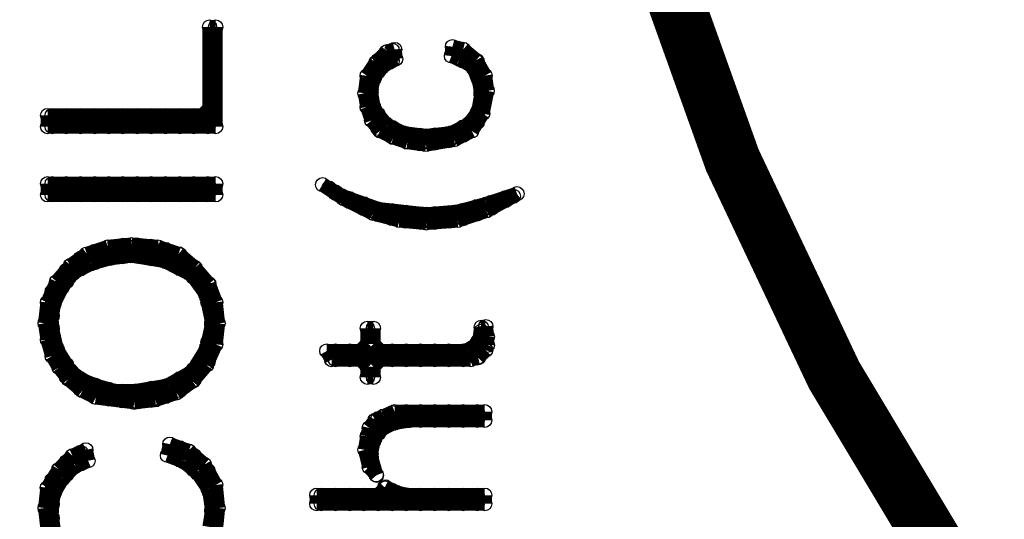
# Model space of a CAD drawing. Extents: x 97 to 162, y 100 to 201.
# Tile 24 of 47: x 137.89 to 141.36, y 136.96 to 138.72. Entities that reach past the tile are written whole.
import ezdxf

# ---------------------------------------------------------------- set-up
doc = ezdxf.new("R2010")
doc.units = 0
doc.layers.get('0').update_dxf_attribs({"linetype": 'CONTINUOUS'})
doc.layers.add('C-MASK_GBR', color=7, linetype='CONTINUOUS')
doc.layers.add('C-SILK_GBR', color=6, linetype='CONTINUOUS')

# ---------------------------------------------------------------- blocks, each defined once
blk = doc.blocks.new('ROUND_2')
blk.add_circle((0, 0), 0.025)

msp = doc.modelspace()

# ---------------------------------------------------------------- linework, layer by layer
at = {"layer": 'C-MASK_GBR', "const_width": 0.199898}
msp.add_lwpolyline([(147.951952, 154.795474, 0.8105196), (143.23187, 129.20345)], format="xyb", dxfattribs=at)
msp.add_lwpolyline([(139.749784, 141.500098, 1), (156.85008, 141.500098, 1)], format="xyb", close=True, dxfattribs=at)
at = {"layer": 'C-SILK_GBR', "const_width": 0.199898}
msp.add_lwpolyline([(147.951952, 154.795474, 0.8105196), (143.23187, 129.20345)], format="xyb", dxfattribs=at)
msp.add_lwpolyline([(139.749784, 141.500098, 1), (156.85008, 141.500098, 1)], format="xyb", close=True, dxfattribs=at)
at = {"layer": 'C-SILK_GBR', "const_width": 0.050038}
for points in [[(138.576812, 138.698224), (138.555476, 138.698224)], [(138.555476, 138.698224), (138.555476, 138.410696)], [(138.576812, 138.346434), (138.576812, 138.698224)], [(139.208764, 138.618722), (139.181078, 138.610848)], [(139.212574, 138.585194), (139.208764, 138.618722)], [(139.412726, 138.628628), (139.40917, 138.595608)], [(139.450826, 138.618976), (139.412726, 138.628628)], [(139.450064, 138.577828), (139.450064, 138.61923)], [(139.496546, 138.580876), (139.450826, 138.618976)], [(139.181078, 138.610848), (139.142724, 138.572494)], [(139.192508, 138.575034), (139.212574, 138.585194)], [(139.199874, 138.578844), (139.199874, 138.616182)], [(139.40917, 138.595608), (139.436094, 138.58494)], [(139.436094, 138.58494), (139.437872, 138.583924)], [(139.437872, 138.583924), (139.473686, 138.566144)], [(139.142724, 138.572494), (139.111482, 138.525758)], [(139.138152, 138.521948), (139.155932, 138.548618)], [(139.15009, 138.539728), (139.15009, 138.57986)], [(139.155932, 138.548618), (139.163044, 138.55573)], [(139.163044, 138.55573), (139.189714, 138.57351)], [(139.189714, 138.57351), (139.192508, 138.575034)], [(139.473686, 138.566144), (139.484862, 138.554968)], [(139.484862, 138.554968), (139.502642, 138.519154)], [(139.527788, 138.52652), (139.496546, 138.580876)], [(139.500102, 138.524742), (139.500102, 138.575034)], [(139.111482, 138.525758), (139.103862, 138.464036)], [(139.125706, 138.47826), (139.134596, 138.514074)], [(139.134596, 138.514074), (139.138152, 138.521948)], [(139.502642, 138.519154), (139.504928, 138.513058)], [(139.535408, 138.472926), (139.527788, 138.52652)], [(139.504928, 138.513058), (139.513818, 138.468354)], [(139.103862, 138.464036), (139.111736, 138.415776)], [(139.124944, 138.472418), (139.125706, 138.47826)], [(139.125452, 138.4681), (139.124944, 138.472418)], [(139.134342, 138.41476), (139.125452, 138.4681)], [(139.514072, 138.45921), (139.504928, 138.405616)], [(139.513818, 138.468354), (139.514326, 138.463274)], [(139.514326, 138.463274), (139.514072, 138.45921)], [(139.519152, 138.392408), (139.535408, 138.472926)], [(138.555476, 138.410696), (138.53033, 138.385804)], [(139.111736, 138.415776), (139.127738, 138.368278)], [(139.139422, 138.403076), (139.134342, 138.41476)], [(138.53033, 138.385804), (137.983976, 138.385804)], [(137.983976, 138.385804), (137.983976, 138.346434)], [(137.999978, 138.346434), (137.999978, 138.385804)], [(138.050016, 138.346434), (138.050016, 138.385804)], [(138.100054, 138.346434), (138.100054, 138.385804)], [(138.150092, 138.346434), (138.150092, 138.385804)], [(138.199876, 138.346434), (138.199876, 138.385804)], [(138.249914, 138.346434), (138.249914, 138.385804)], [(138.299952, 138.346434), (138.299952, 138.385804)], [(138.34999, 138.346434), (138.34999, 138.385804)], [(138.400028, 138.346434), (138.400028, 138.385804)], [(138.450066, 138.346434), (138.450066, 138.385804)], [(138.500104, 138.346434), (138.500104, 138.385804)], [(138.549888, 138.346434), (138.549888, 138.395202)], [(139.175236, 138.358372), (139.139422, 138.403076)], [(139.15009, 138.340592), (139.15009, 138.389868)], [(139.500356, 138.394948), (139.473686, 138.359134)], [(139.480798, 138.33094), (139.519152, 138.392408)], [(139.500102, 138.361674), (139.500102, 138.39444)], [(139.504928, 138.405616), (139.500356, 138.394948)], [(137.983976, 138.346434), (138.576812, 138.346434)], [(139.127738, 138.368278), (139.157202, 138.331448)], [(139.183364, 138.351768), (139.175236, 138.358372)], [(139.236958, 138.324844), (139.183364, 138.351768)], [(139.199874, 138.310112), (139.199874, 138.343386)], [(139.464796, 138.351768), (139.411202, 138.324844)], [(139.450064, 138.315446), (139.450064, 138.344402)], [(139.473686, 138.359134), (139.464796, 138.351768)], [(139.157202, 138.331448), (139.204192, 138.30808)], [(139.204192, 138.30808), (139.253722, 138.29157)], [(139.245086, 138.322558), (139.236958, 138.324844)], [(139.31646, 138.313668), (139.245086, 138.322558)], [(139.249912, 138.29284), (139.249912, 138.321796)], [(139.29995, 138.285728), (139.29995, 138.3157)], [(139.322302, 138.313668), (139.31646, 138.313668)], [(139.40282, 138.322558), (139.322302, 138.313668)], [(139.349988, 138.288522), (139.349988, 138.316716)], [(139.400026, 138.29665), (139.400026, 138.32205)], [(139.411202, 138.324844), (139.40282, 138.322558)], [(139.419076, 138.299952), (139.480798, 138.33094)], [(139.253722, 138.29157), (139.319, 138.283188)], [(139.319, 138.283188), (139.419076, 138.299952)], [(138.576812, 138.144758), (137.983976, 138.144758)], [(137.983976, 138.144758), (137.983976, 138.105388)], [(137.999978, 138.105388), (137.999978, 138.144758)], [(138.050016, 138.105388), (138.050016, 138.144758)], [(138.100054, 138.105388), (138.100054, 138.144758)], [(138.150092, 138.105388), (138.150092, 138.144758)], [(138.199876, 138.105388), (138.199876, 138.144758)], [(138.249914, 138.105388), (138.249914, 138.144758)], [(138.299952, 138.105388), (138.299952, 138.144758)], [(138.34999, 138.105388), (138.34999, 138.144758)], [(138.400028, 138.105388), (138.400028, 138.144758)], [(138.450066, 138.105388), (138.450066, 138.144758)], [(138.500104, 138.105388), (138.500104, 138.144758)], [(138.549888, 138.105388), (138.549888, 138.144758)], [(138.576812, 138.105388), (138.576812, 138.144758)], [(138.976862, 138.129264), (138.95451, 138.141456)], [(138.95451, 138.141456), (139.028678, 138.09218)], [(137.983976, 138.105388), (138.576812, 138.105388)], [(139.021058, 138.102594), (138.976862, 138.129264)], [(138.999976, 138.11123), (138.999976, 138.115294)], [(139.02563, 138.100562), (139.021058, 138.102594)], [(139.150598, 138.055858), (139.02563, 138.100562)], [(139.64031, 138.109452), (139.532868, 138.073638)], [(139.532868, 138.049), (139.627864, 138.100816)], [(139.627864, 138.100816), (139.64031, 138.109452)], [(139.028678, 138.09218), (139.132056, 138.040364)], [(139.050014, 138.081512), (139.050014, 138.091926)], [(139.100052, 138.05662), (139.100052, 138.073892)], [(139.531598, 138.07313), (139.4333, 138.04646)], [(139.500102, 138.038078), (139.500102, 138.064494)], [(139.532868, 138.073638), (139.531598, 138.07313)], [(139.549886, 138.058144), (139.549886, 138.079226)], [(139.599924, 138.085576), (139.599924, 138.09599)], [(139.132056, 138.040364), (139.225782, 138.014964)], [(139.15009, 138.035538), (139.15009, 138.056112)], [(139.156186, 138.054588), (139.150598, 138.055858)], [(139.316968, 138.036808), (139.156186, 138.054588)], [(139.199874, 138.021822), (139.199874, 138.049762)], [(139.249912, 138.012678), (139.249912, 138.044174)], [(139.29995, 138.008106), (139.29995, 138.038586)], [(139.321794, 138.036808), (139.316968, 138.036808)], [(139.428982, 138.045698), (139.321794, 138.036808)], [(139.349988, 138.008614), (139.349988, 138.039094)], [(139.400026, 138.012424), (139.400026, 138.043158)], [(139.4333, 138.04646), (139.428982, 138.045698)], [(139.43076, 138.014964), (139.532868, 138.049)], [(139.450064, 138.021314), (139.450064, 138.051032)], [(139.225782, 138.014964), (139.319762, 138.006328)], [(139.319762, 138.006328), (139.43076, 138.014964)], [(138.280394, 137.930128), (138.19632, 137.921746)], [(138.249914, 137.887456), (138.249914, 137.92708)], [(138.373358, 137.921746), (138.280394, 137.930128)], [(138.299952, 137.888218), (138.299952, 137.92835)], [(138.34999, 137.879836), (138.34999, 137.924032)], [(138.122152, 137.897108), (138.065256, 137.856468)], [(138.19632, 137.921746), (138.122152, 137.897108)], [(138.150092, 137.866374), (138.150092, 137.906506)], [(138.199876, 137.880598), (138.199876, 137.922254)], [(138.205718, 137.881868), (138.277346, 137.890758)], [(138.277346, 137.890758), (138.284458, 137.890758)], [(138.284458, 137.890758), (138.391646, 137.872978)], [(138.446256, 137.897362), (138.373358, 137.921746)], [(138.400028, 137.86993), (138.400028, 137.912856)], [(138.50366, 137.84834), (138.446256, 137.897362)], [(138.450066, 137.845038), (138.450066, 137.894314)], [(138.065256, 137.856468), (138.01598, 137.799064)], [(138.081766, 137.834878), (138.13536, 137.861548)], [(138.100054, 137.844022), (138.100054, 137.88136)], [(138.13536, 137.861548), (138.139678, 137.863326)], [(138.139678, 137.863326), (138.202162, 137.881106)], [(138.202162, 137.881106), (138.205718, 137.881868)], [(138.391646, 137.872978), (138.398758, 137.870692)], [(138.398758, 137.870692), (138.487912, 137.825988)], [(138.03757, 137.78357), (138.073384, 137.82802)], [(138.050016, 137.799064), (138.050016, 137.838688)], [(138.073384, 137.82802), (138.081766, 137.834878)], [(138.487912, 137.825988), (138.497056, 137.818114)], [(138.500104, 137.81405), (138.500104, 137.851388)], [(138.55319, 137.790682), (138.50366, 137.84834)], [(138.01598, 137.799064), (137.983468, 137.725658)], [(138.497056, 137.818114), (138.54176, 137.75563)], [(138.549888, 137.725658), (138.549888, 137.794238)], [(138.57732, 137.726166), (138.55319, 137.790682)], [(137.999978, 137.678668), (137.999978, 137.762996)], [(138.008106, 137.725404), (138.034776, 137.778998)], [(138.034776, 137.778998), (138.03757, 137.78357)], [(138.54176, 137.75563), (138.545824, 137.745978)], [(137.983468, 137.725658), (137.975086, 137.652252)], [(137.996676, 137.6553), (138.005566, 137.717784)], [(138.005566, 137.717784), (138.008106, 137.725404)], [(138.545824, 137.745978), (138.563858, 137.65657)], [(138.585448, 137.651744), (138.57732, 137.726166)], [(137.975086, 137.652252), (137.983468, 137.594594)], [(137.996422, 137.651744), (137.996676, 137.6553)], [(137.99693, 137.64641), (137.996422, 137.651744)], [(138.014964, 137.565892), (137.99693, 137.64641)], [(138.563604, 137.64641), (138.545824, 137.565892)], [(138.564366, 137.651744), (138.563604, 137.64641)], [(138.563858, 137.65657), (138.564366, 137.651744)], [(138.57732, 137.578084), (138.585448, 137.651744)], [(137.999978, 137.536682), (137.999978, 137.632948)], [(139.133834, 137.634726), (139.112498, 137.634726)], [(139.112498, 137.634726), (139.112498, 137.579354)], [(139.133834, 137.579354), (139.133834, 137.634726)], [(139.513056, 137.616184), (139.504166, 137.589514)], [(139.514326, 137.624058), (139.513056, 137.616184)], [(139.530582, 137.640568), (139.514326, 137.638028)], [(139.514326, 137.638028), (139.514326, 137.624058)], [(139.535662, 137.6045), (139.530582, 137.640568)], [(137.983468, 137.594594), (137.999978, 137.536936)], [(138.544808, 137.504678), (138.57732, 137.578084)], [(138.549888, 137.516362), (138.549888, 137.584688)], [(139.112498, 137.579354), (139.087606, 137.554462)], [(139.15898, 137.554462), (139.133834, 137.579354)], [(139.49807, 137.579608), (139.48918, 137.570718)], [(139.504166, 137.589514), (139.49807, 137.579608)], [(139.500102, 137.529824), (139.500102, 137.581894)], [(139.535662, 137.574528), (139.535662, 137.6045)], [(138.018012, 137.558272), (138.014964, 137.565892)], [(138.062716, 137.486644), (138.018012, 137.558272)], [(138.542522, 137.558272), (138.498072, 137.486644)], [(138.545824, 137.565892), (138.542522, 137.558272)], [(139.087606, 137.554462), (138.969242, 137.554462)], [(138.969242, 137.554462), (138.98626, 137.523982)], [(138.999976, 137.523982), (138.999976, 137.554462)], [(139.050014, 137.523982), (139.050014, 137.554462)], [(139.100052, 137.52068), (139.100052, 137.557764)], [(139.15009, 137.522458), (139.15009, 137.55624)], [(139.45362, 137.554462), (139.15898, 137.554462)], [(139.199874, 137.523982), (139.199874, 137.554462)], [(139.249912, 137.523982), (139.249912, 137.554462)], [(139.29995, 137.523982), (139.29995, 137.554462)], [(139.349988, 137.523982), (139.349988, 137.554462)], [(139.400026, 137.523982), (139.400026, 137.554462)], [(139.450064, 137.523982), (139.450064, 137.554462)], [(139.464796, 137.557002), (139.45362, 137.554462)], [(139.482576, 137.566146), (139.464796, 137.557002)], [(139.48918, 137.570718), (139.482576, 137.566146)], [(139.503404, 137.530586), (139.52982, 137.557256)], [(139.52982, 137.557256), (139.535662, 137.574528)], [(137.999978, 137.536936), (138.024108, 137.49655)], [(138.050016, 137.464038), (138.050016, 137.507218)], [(138.98626, 137.523982), (139.087606, 137.523982)], [(139.087606, 137.523982), (139.112498, 137.49909)], [(139.133834, 137.49909), (139.15898, 137.523982)], [(139.15898, 137.523982), (139.477242, 137.523982)], [(139.477242, 137.523982), (139.503404, 137.530586)], [(138.024108, 137.49655), (138.057128, 137.455148)], [(138.068812, 137.48004), (138.062716, 137.486644)], [(138.104626, 137.453116), (138.068812, 137.48004)], [(138.488928, 137.478262), (138.408664, 137.433558)], [(138.498072, 137.486644), (138.488928, 137.478262)], [(138.495532, 137.447274), (138.544808, 137.504678)], [(138.500104, 137.452354), (138.500104, 137.489946)], [(139.112498, 137.49909), (139.112498, 137.461498)], [(139.133834, 137.461498), (139.133834, 137.49909)], [(138.057128, 137.455148), (138.106658, 137.414)], [(138.100054, 137.419334), (138.100054, 137.456672)], [(138.110468, 137.450068), (138.104626, 137.453116)], [(138.154918, 137.432034), (138.110468, 137.450068)], [(138.438636, 137.40638), (138.495532, 137.447274)], [(138.450066, 137.414762), (138.450066, 137.456418)], [(139.112498, 137.461498), (139.133834, 137.461498)], [(138.106658, 137.414), (138.153902, 137.390378)], [(138.150092, 137.392156), (138.150092, 137.434066)], [(138.157458, 137.431272), (138.154918, 137.432034)], [(138.219942, 137.413492), (138.157458, 137.431272)], [(138.199876, 137.384536), (138.199876, 137.41908)], [(138.2268, 137.412476), (138.219942, 137.413492)], [(138.289284, 137.412476), (138.2268, 137.412476)], [(138.249914, 137.37844), (138.249914, 137.412476)], [(138.293348, 137.41273), (138.289284, 137.412476)], [(138.400536, 137.430764), (138.293348, 137.41273)], [(138.299952, 137.37463), (138.299952, 137.414)], [(138.34999, 137.380218), (138.34999, 137.422382)], [(138.364214, 137.381742), (138.438636, 137.40638)], [(138.400028, 137.39368), (138.400028, 137.43051)], [(138.408664, 137.433558), (138.400536, 137.430764)], [(138.153902, 137.390378), (138.289538, 137.37336)], [(138.289538, 137.37336), (138.364214, 137.381742)], [(139.20851, 137.340086), (139.16914, 137.324592)], [(139.199874, 137.297668), (139.199874, 137.336784)], [(139.526772, 137.340086), (139.20851, 137.340086)], [(139.249912, 137.307574), (139.249912, 137.340086)], [(139.29995, 137.30986), (139.29995, 137.340086)], [(139.349988, 137.30986), (139.349988, 137.340086)], [(139.400026, 137.30986), (139.400026, 137.340086)], [(139.450064, 137.30986), (139.450064, 137.340086)], [(139.500102, 137.30986), (139.500102, 137.340086)], [(139.526772, 137.30986), (139.526772, 137.340086)], [(139.139676, 137.30986), (139.119356, 137.282682)], [(139.16914, 137.324592), (139.139676, 137.30986)], [(139.15009, 137.26287), (139.15009, 137.31494)], [(139.165584, 137.280396), (139.201398, 137.298176)], [(139.201398, 137.298176), (139.20851, 137.300462)], [(139.20851, 137.300462), (139.26185, 137.309606)], [(139.26185, 137.309606), (139.266168, 137.30986)], [(139.266168, 137.30986), (139.526772, 137.30986)], [(139.119356, 137.282682), (139.11199, 137.252964)], [(139.138152, 137.24509), (139.155932, 137.272014)], [(139.155932, 137.272014), (139.165584, 137.280396)], [(139.11199, 137.252964), (139.104116, 137.205466)], [(139.125452, 137.191496), (139.134342, 137.2362)], [(139.134342, 137.2362), (139.138152, 137.24509)], [(138.119104, 137.205466), (138.071606, 137.184384)], [(138.100054, 137.155174), (138.100054, 137.197084)], [(138.126978, 137.166858), (138.119104, 137.205466)], [(138.415268, 137.225532), (138.40714, 137.185654)], [(138.481816, 137.201148), (138.415268, 137.225532)], [(138.450066, 137.169652), (138.450066, 137.212832)], [(138.537442, 137.15365), (138.481816, 137.201148)], [(139.104116, 137.205466), (139.119356, 137.14476)], [(138.071606, 137.184384), (138.023346, 137.136124)], [(138.050016, 137.117582), (138.050016, 137.162794)], [(138.083036, 137.148062), (138.126978, 137.166858)], [(138.40714, 137.185654), (138.458702, 137.16635)], [(138.458702, 137.16635), (138.46556, 137.162286)], [(138.46556, 137.162286), (138.510264, 137.126726)], [(138.500104, 137.134854), (138.500104, 137.185654)], [(139.12596, 137.179812), (139.125452, 137.191496)], [(139.14374, 137.117328), (139.12596, 137.179812)], [(138.023346, 137.136124), (137.983214, 137.071862)], [(138.039348, 137.106914), (138.075162, 137.142728)], [(138.075162, 137.142728), (138.083036, 137.148062)], [(138.510264, 137.126726), (138.515344, 137.120884)], [(138.57732, 137.081768), (138.537442, 137.15365)], [(138.549888, 137.069068), (138.549888, 137.131044)], [(139.119356, 137.14476), (139.144502, 137.11555)], [(137.999978, 137.014458), (137.999978, 137.098786)], [(138.008868, 137.057384), (138.035792, 137.102088)], [(138.035792, 137.102088), (138.039348, 137.106914)], [(138.515344, 137.120884), (138.551158, 137.067544)], [(139.144502, 137.11555), (139.14374, 137.117328)], [(137.983214, 137.071862), (137.975086, 136.99998)], [(138.00582, 137.048748), (138.008868, 137.057384)], [(138.551158, 137.067544), (138.555222, 137.05713)], [(138.555222, 137.05713), (138.564112, 136.994646)], [(138.585702, 136.99998), (138.57732, 137.081768)], [(139.174982, 137.070592), (139.15009, 137.045446)], [(139.210288, 137.05713), (139.174728, 137.07491)], [(139.174728, 137.07491), (139.174982, 137.070592)], [(139.199874, 137.01522), (139.199874, 137.06221)], [(139.215368, 137.055098), (139.210288, 137.05713)], [(139.251182, 137.046208), (139.215368, 137.055098)], [(137.996676, 136.995154), (138.00582, 137.048748)], [(139.15009, 137.045446), (138.933936, 137.045446)], [(138.933936, 137.045446), (138.933936, 137.01522)], [(138.949938, 137.01522), (138.949938, 137.045446)], [(138.999976, 137.01522), (138.999976, 137.045446)], [(139.050014, 137.01522), (139.050014, 137.045446)], [(139.100052, 137.01522), (139.100052, 137.045446)], [(139.15009, 137.01522), (139.15009, 137.045446)], [(139.249912, 137.01522), (139.249912, 137.046462)], [(139.257024, 137.045446), (139.251182, 137.046208)], [(139.526772, 137.045446), (139.257024, 137.045446)], [(139.29995, 137.01522), (139.29995, 137.045446)], [(139.349988, 137.01522), (139.349988, 137.045446)], [(139.400026, 137.01522), (139.400026, 137.045446)], [(139.450064, 137.01522), (139.450064, 137.045446)], [(139.500102, 137.01522), (139.500102, 137.045446)], [(139.526772, 137.01522), (139.526772, 137.045446)], [(137.975086, 136.99998), (137.983468, 136.925558)], [(137.996422, 136.99109), (137.996676, 136.995154)], [(137.996676, 136.987534), (137.996422, 136.99109)], [(138.005566, 136.92505), (137.996676, 136.987534)], [(138.563858, 136.987026), (138.554968, 136.933432)], [(138.564366, 136.99109), (138.563858, 136.987026)], [(138.564112, 136.994646), (138.564366, 136.99109)], [(138.57732, 136.917684), (138.585702, 136.99998)], [(138.933936, 137.01522), (139.526772, 137.01522)], [(137.999978, 136.881362), (137.999978, 136.964166)]]:
    msp.add_lwpolyline(points, dxfattribs=at)

# ---------------------------------------------------------------- block references
at = {"layer": 'C-SILK_GBR'}
for p in [(138.555476, 138.698224), (138.576812, 138.698224), (138.576812, 138.698224), (139.208764, 138.618722), (139.412726, 138.628628), (139.450064, 138.61923), (139.450826, 138.618976), (139.181078, 138.610848), (139.199874, 138.616182), (139.212574, 138.585194), (139.40917, 138.595608), (139.436094, 138.58494), (139.437872, 138.583924), (139.142724, 138.572494), (139.15009, 138.57986), (139.155932, 138.548618), (139.163044, 138.55573), (139.163044, 138.55573), (139.189714, 138.57351), (139.192508, 138.575034), (139.199874, 138.578844), (139.450064, 138.577828), (139.473686, 138.566144), (139.484862, 138.554968), (139.496546, 138.580876), (139.496546, 138.580876), (139.500102, 138.575034), (139.111482, 138.525758), (139.134596, 138.514074), (139.138152, 138.521948), (139.15009, 138.539728), (139.500102, 138.524742), (139.502642, 138.519154), (139.527788, 138.52652), (139.504928, 138.513058), (139.103862, 138.464036), (139.103862, 138.464036), (139.124944, 138.472418), (139.125452, 138.4681), (139.125706, 138.47826), (139.513818, 138.468354), (139.514072, 138.45921), (139.514072, 138.45921), (139.514326, 138.463274), (139.535408, 138.472926), (139.535408, 138.472926), (138.555476, 138.410696), (139.111736, 138.415776), (139.134342, 138.41476), (137.983976, 138.385804), (137.999978, 138.385804), (138.050016, 138.385804), (138.100054, 138.385804), (138.150092, 138.385804), (138.199876, 138.385804), (138.249914, 138.385804), (138.299952, 138.385804), (138.34999, 138.385804), (138.400028, 138.385804), (138.450066, 138.385804), (138.500104, 138.385804), (138.53033, 138.385804), (138.549888, 138.395202), (139.139422, 138.403076), (139.15009, 138.389868), (139.500102, 138.39444), (139.500356, 138.394948), (139.500356, 138.394948), (139.504928, 138.405616), (139.519152, 138.392408), (137.983976, 138.346434), (137.999978, 138.346434), (138.050016, 138.346434), (138.100054, 138.346434), (138.150092, 138.346434), (138.199876, 138.346434), (138.249914, 138.346434), (138.299952, 138.346434), (138.34999, 138.346434), (138.400028, 138.346434), (138.450066, 138.346434), (138.500104, 138.346434), (138.549888, 138.346434), (138.576812, 138.346434), (139.127738, 138.368278), (139.15009, 138.340592), (139.175236, 138.358372), (139.183364, 138.351768), (139.199874, 138.343386), (139.450064, 138.344402), (139.464796, 138.351768), (139.473686, 138.359134), (139.500102, 138.361674), (139.157202, 138.331448), (139.199874, 138.310112), (139.204192, 138.30808), (139.236958, 138.324844), (139.245086, 138.322558), (139.249912, 138.321796), (139.29995, 138.3157), (139.31646, 138.313668), (139.322302, 138.313668), (139.349988, 138.316716), (139.400026, 138.32205), (139.40282, 138.322558), (139.411202, 138.324844), (139.450064, 138.315446), (139.480798, 138.33094), (139.249912, 138.29284), (139.253722, 138.29157), (139.29995, 138.285728), (139.319, 138.283188), (139.349988, 138.288522), (139.400026, 138.29665), (139.419076, 138.299952), (137.983976, 138.144758), (137.999978, 138.144758), (138.050016, 138.144758), (138.100054, 138.144758), (138.150092, 138.144758), (138.199876, 138.144758), (138.249914, 138.144758), (138.299952, 138.144758), (138.34999, 138.144758), (138.400028, 138.144758), (138.450066, 138.144758), (138.500104, 138.144758), (138.549888, 138.144758), (138.576812, 138.144758), (138.576812, 138.144758), (138.95451, 138.141456), (137.983976, 138.105388), (137.999978, 138.105388), (138.050016, 138.105388), (138.100054, 138.105388), (138.150092, 138.105388), (138.199876, 138.105388), (138.249914, 138.105388), (138.299952, 138.105388), (138.34999, 138.105388), (138.400028, 138.105388), (138.450066, 138.105388), (138.500104, 138.105388), (138.549888, 138.105388), (138.576812, 138.105388), (138.976862, 138.129264), (138.999976, 138.115294), (138.999976, 138.11123), (139.021058, 138.102594), (139.02563, 138.100562), (139.627864, 138.100816), (139.64031, 138.109452), (139.64031, 138.109452), (139.028678, 138.09218), (139.050014, 138.091926), (139.050014, 138.081512), (139.100052, 138.073892), (139.500102, 138.064494), (139.531598, 138.07313), (139.532868, 138.073638), (139.549886, 138.079226), (139.599924, 138.09599), (139.599924, 138.085576), (139.100052, 138.05662), (139.132056, 138.040364), (139.15009, 138.056112), (139.15009, 138.035538), (139.150598, 138.055858), (139.156186, 138.054588), (139.199874, 138.049762), (139.249912, 138.044174), (139.29995, 138.038586), (139.316968, 138.036808), (139.321794, 138.036808), (139.349988, 138.039094), (139.400026, 138.043158), (139.428982, 138.045698), (139.4333, 138.04646), (139.450064, 138.051032), (139.500102, 138.038078), (139.532868, 138.049), (139.549886, 138.058144), (139.199874, 138.021822), (139.225782, 138.014964), (139.249912, 138.012678), (139.29995, 138.008106), (139.319762, 138.006328), (139.349988, 138.008614), (139.400026, 138.012424), (139.43076, 138.014964), (139.450064, 138.021314), (138.249914, 137.92708), (138.280394, 137.930128), (138.299952, 137.92835), (138.34999, 137.924032), (138.122152, 137.897108), (138.150092, 137.906506), (138.19632, 137.921746), (138.199876, 137.922254), (138.277346, 137.890758), (138.284458, 137.890758), (138.373358, 137.921746), (138.400028, 137.912856), (138.446256, 137.897362), (138.450066, 137.894314), (138.065256, 137.856468), (138.100054, 137.88136), (138.13536, 137.861548), (138.139678, 137.863326), (138.150092, 137.866374), (138.199876, 137.880598), (138.202162, 137.881106), (138.205718, 137.881868), (138.249914, 137.887456), (138.299952, 137.888218), (138.34999, 137.879836), (138.391646, 137.872978), (138.398758, 137.870692), (138.400028, 137.86993), (138.050016, 137.838688), (138.073384, 137.82802), (138.081766, 137.834878), (138.100054, 137.844022), (138.450066, 137.845038), (138.487912, 137.825988), (138.500104, 137.851388), (138.50366, 137.84834), (138.01598, 137.799064), (138.050016, 137.799064), (138.497056, 137.818114), (138.500104, 137.81405), (138.549888, 137.794238), (138.55319, 137.790682), (137.999978, 137.762996), (138.034776, 137.778998), (138.03757, 137.78357), (138.54176, 137.75563), (137.983468, 137.725658), (138.005566, 137.717784), (138.008106, 137.725404), (138.545824, 137.745978), (138.549888, 137.725658), (138.57732, 137.726166), (137.975086, 137.652252), (137.996422, 137.651744), (137.996676, 137.6553), (137.99693, 137.64641), (137.999978, 137.678668), (138.563604, 137.64641), (138.563858, 137.65657), (138.564366, 137.651744), (138.564366, 137.651744), (138.585448, 137.651744), (138.585448, 137.651744), (137.999978, 137.632948), (139.112498, 137.634726), (139.133834, 137.634726), (139.513056, 137.616184), (139.514326, 137.638028), (139.514326, 137.624058), (139.530582, 137.640568), (137.983468, 137.594594), (138.549888, 137.584688), (138.57732, 137.578084), (139.112498, 137.579354), (139.133834, 137.579354), (139.49807, 137.579608), (139.500102, 137.581894), (139.504166, 137.589514), (139.535662, 137.6045), (139.535662, 137.6045), (138.014964, 137.565892), (138.018012, 137.558272), (138.542522, 137.558272), (138.545824, 137.565892), (138.969242, 137.554462), (138.999976, 137.554462), (139.050014, 137.554462), (139.087606, 137.554462), (139.100052, 137.557764), (139.15009, 137.55624), (139.15898, 137.554462), (139.199874, 137.554462), (139.249912, 137.554462), (139.29995, 137.554462), (139.349988, 137.554462), (139.400026, 137.554462), (139.450064, 137.554462), (139.45362, 137.554462), (139.464796, 137.557002), (139.482576, 137.566146), (139.48918, 137.570718), (139.52982, 137.557256), (139.535662, 137.574528), (137.999978, 137.536936), (137.999978, 137.536682), (138.050016, 137.507218), (138.549888, 137.516362), (138.98626, 137.523982), (138.999976, 137.523982), (139.050014, 137.523982), (139.087606, 137.523982), (139.100052, 137.52068), (139.15009, 137.522458), (139.15898, 137.523982), (139.199874, 137.523982), (139.249912, 137.523982), (139.29995, 137.523982), (139.349988, 137.523982), (139.400026, 137.523982), (139.450064, 137.523982), (139.477242, 137.523982), (139.500102, 137.529824), (139.503404, 137.530586), (138.024108, 137.49655), (138.062716, 137.486644), (138.068812, 137.48004), (138.488928, 137.478262), (138.498072, 137.486644), (138.500104, 137.489946), (138.544808, 137.504678), (139.112498, 137.49909), (139.133834, 137.49909), (138.050016, 137.464038), (138.057128, 137.455148), (138.100054, 137.456672), (138.104626, 137.453116), (138.110468, 137.450068), (138.450066, 137.456418), (138.495532, 137.447274), (138.500104, 137.452354), (139.112498, 137.461498), (139.133834, 137.461498), (138.100054, 137.419334), (138.106658, 137.414), (138.150092, 137.434066), (138.154918, 137.432034), (138.157458, 137.431272), (138.199876, 137.41908), (138.219942, 137.413492), (138.2268, 137.412476), (138.249914, 137.412476), (138.289284, 137.412476), (138.293348, 137.41273), (138.299952, 137.414), (138.34999, 137.422382), (138.400028, 137.43051), (138.400536, 137.430764), (138.408664, 137.433558), (138.438636, 137.40638), (138.450066, 137.414762), (138.150092, 137.392156), (138.153902, 137.390378), (138.199876, 137.384536), (138.249914, 137.37844), (138.289538, 137.37336), (138.299952, 137.37463), (138.34999, 137.380218), (138.364214, 137.381742), (138.400028, 137.39368), (139.199874, 137.336784), (139.20851, 137.340086), (139.249912, 137.340086), (139.29995, 137.340086), (139.349988, 137.340086), (139.400026, 137.340086), (139.450064, 137.340086), (139.500102, 137.340086), (139.526772, 137.340086), (139.526772, 137.340086), (139.139676, 137.30986), (139.15009, 137.31494), (139.16914, 137.324592), (139.199874, 137.297668), (139.201398, 137.298176), (139.20851, 137.300462), (139.249912, 137.307574), (139.26185, 137.309606), (139.266168, 137.30986), (139.29995, 137.30986), (139.349988, 137.30986), (139.400026, 137.30986), (139.450064, 137.30986), (139.500102, 137.30986), (139.526772, 137.30986), (139.119356, 137.282682), (139.15009, 137.26287), (139.155932, 137.272014), (139.165584, 137.280396), (139.11199, 137.252964), (139.134342, 137.2362), (139.138152, 137.24509), (138.100054, 137.197084), (138.119104, 137.205466), (138.415268, 137.225532), (138.450066, 137.212832), (138.481816, 137.201148), (138.481816, 137.201148), (139.104116, 137.205466), (138.050016, 137.162794), (138.071606, 137.184384), (138.126978, 137.166858), (138.40714, 137.185654), (138.450066, 137.169652), (138.458702, 137.16635), (138.46556, 137.162286), (138.500104, 137.185654), (139.125452, 137.191496), (139.12596, 137.179812), (138.023346, 137.136124), (138.075162, 137.142728), (138.083036, 137.148062), (138.100054, 137.155174), (138.500104, 137.134854), (138.510264, 137.126726), (138.537442, 137.15365), (138.549888, 137.131044), (139.119356, 137.14476), (137.999978, 137.098786), (138.035792, 137.102088), (138.039348, 137.106914), (138.050016, 137.117582), (138.515344, 137.120884), (138.515344, 137.120884), (139.14374, 137.117328), (139.144502, 137.11555), (137.983214, 137.071862), (138.008868, 137.057384), (138.549888, 137.069068), (138.551158, 137.067544), (138.555222, 137.05713), (138.57732, 137.081768), (139.174728, 137.07491), (139.174982, 137.070592), (139.199874, 137.06221), (139.210288, 137.05713), (139.215368, 137.055098), (138.00582, 137.048748), (138.933936, 137.045446), (138.949938, 137.045446), (138.999976, 137.045446), (139.050014, 137.045446), (139.100052, 137.045446), (139.15009, 137.045446), (139.15009, 137.045446), (139.249912, 137.046462), (139.251182, 137.046208), (139.257024, 137.045446), (139.29995, 137.045446), (139.349988, 137.045446), (139.400026, 137.045446), (139.450064, 137.045446), (139.500102, 137.045446), (139.526772, 137.045446), (139.526772, 137.045446), (137.975086, 136.99998), (137.996422, 136.99109), (137.996676, 136.995154), (137.996676, 136.987534), (137.999978, 137.014458), (138.563858, 136.987026), (138.564112, 136.994646), (138.564366, 136.99109), (138.585702, 136.99998), (138.585702, 136.99998), (138.933936, 137.01522), (138.949938, 137.01522), (138.999976, 137.01522), (139.050014, 137.01522), (139.100052, 137.01522), (139.15009, 137.01522), (139.199874, 137.01522), (139.249912, 137.01522), (139.29995, 137.01522), (139.349988, 137.01522), (139.400026, 137.01522), (139.450064, 137.01522), (139.500102, 137.01522), (139.526772, 137.01522), (137.999978, 136.964166)]:
    msp.add_blockref('ROUND_2', p, dxfattribs=at)

doc.saveas('drawing.dxf')
